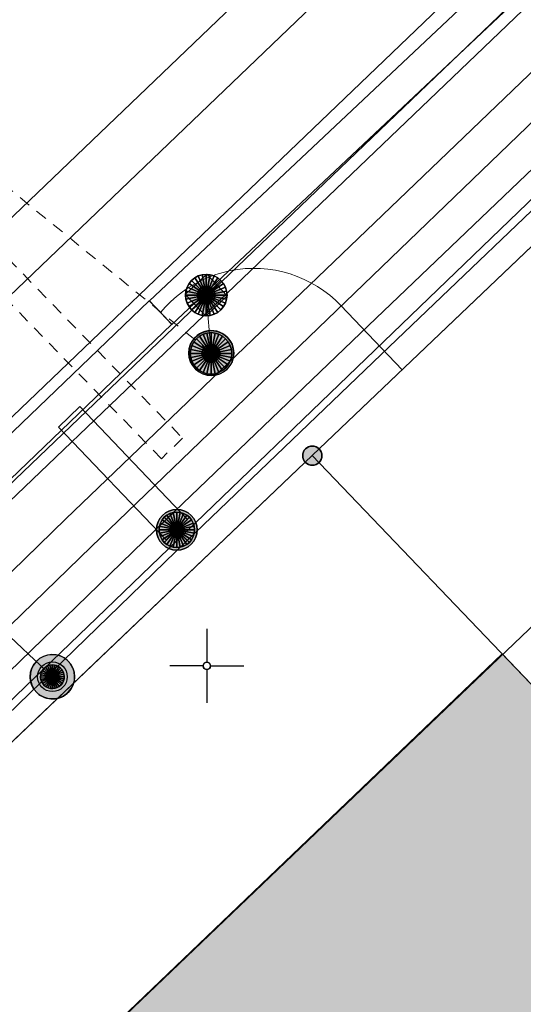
# Model space of a CAD drawing. Header units: metres. Extents: x 2695560 to 2696939, y 1260529 to 1262050.
# Tile 229 of 256: x 2695773 to 2695781, y 1261044 to 1261061. Entities that reach past the tile are written whole.
import ezdxf

# ---------------------------------------------------------------- set-up
doc = ezdxf.new("R2010")
doc.units = ezdxf.units.M
doc.linetypes.add('AUSGEZOGEN', pattern=[0])
doc.linetypes.add('VERDECKT2_S2', pattern=[0.36, 0.2, -0.16])
for name, color, linetype in [('XR$1$AV_Gebäudeflächen (BB)', 7, 'AUSGEZOGEN'), ('XR$1$AV_Grenzpunkte', 7, 'AUSGEZOGEN'), ('XR$1$AV_Koordinatennetzpunkte', 7, 'AUSGEZOGEN'), ('XR$1$AV_Linien (BB)', 7, 'AUSGEZOGEN'), ('XR$1$AW_LK_Schachtdeckel', 24, 'AUSGEZOGEN'), ('XR$1$EW_LK_Bauwerk', 1, 'AUSGEZOGEN'), ('XR$1$Liegenschaftsgrenzen', 7, 'AUSGEZOGEN'), ('XR$1$PFAV', 255, 'AUSGEZOGEN'), ('XR$1$PFAW', 255, 'AUSGEZOGEN'), ('XR$1$PFEW', 255, 'AUSGEZOGEN'), ('XR$1$PFWA', 255, 'AUSGEZOGEN'), ('XR$1$RP_Abstandslinie', 7, 'AUSGEZOGEN'), ('XR$1$WA_LK_Hydrant', 171, 'AUSGEZOGEN')]:
    doc.layers.add(name, color=color, linetype=linetype)
for name, color, linetype, lineweight in [('XR$2$ABW-Linie-M-ungenau-tot', 6, 'AUSGEZOGEN', 18), ('XR$2$ABW-Linie-R-genau', 4, 'AUSGEZOGEN', 18), ('XR$2$ABW-Linie-R-ungenau', 4, 'VERDECKT2_S2', 18), ('XR$2$ABW-Punkt', 6, 'AUSGEZOGEN', 18), ('XR$2$ELE-LinieFlaeche-genau', 1, 'AUSGEZOGEN', 18), ('XR$2$ELE-LinieFlaeche-ungenau', 1, 'VERDECKT2_S2', 18), ('XR$2$ELE-Punkt', 1, 'AUSGEZOGEN', 18), ('XR$2$GAS-Linie-genau', 12, 'AUSGEZOGEN', 18), ('XR$2$KOM-Linie-U-genau', 91, 'AUSGEZOGEN', 18), ('XR$2$KOM-LinieFlaeche-U-genau', 91, 'AUSGEZOGEN', 18), ('XR$2$WAS-Linie-genau', 5, 'AUSGEZOGEN', 18), ('XR$2$WAS-Punkt', 5, 'AUSGEZOGEN', 18)]:
    doc.layers.add(name, color=color, linetype=linetype, lineweight=lineweight)

# ---------------------------------------------------------------- blocks, each defined once
blk = doc.blocks.new('COMPLEXOBJECT_637')
at = {"layer": 'XR$1$AV_Linien (BB)', "color": 7, "linetype": 'AUSGEZOGEN', "transparency": 33554687}
blk.add_lwpolyline([(5716.384, 10999.825), (5805.935, 11085.6), (5838.806, 11117.088)], dxfattribs=at)
blk = doc.blocks.new('BAV15')
at = {"layer": 'XR$1$PFAV', "transparency": 33554687}
blk.add_hatch(color=7, dxfattribs=at).paths.add_polyline_path([(0.5, 0), (0.49, 0.101), (0.459, 0.197), (0.41, 0.286), (0.344, 0.362), (0.264, 0.424), (0.174, 0.469), (0.076, 0.494), (-0.025, 0.499), (-0.125, 0.484), (-0.22, 0.449), (-0.306, 0.395), (-0.379, 0.326), (-0.437, 0.243), (-0.477, 0.15), (-0.497, 0.051), (-0.497, -0.051), (-0.477, -0.15), (-0.437, -0.243), (-0.379, -0.326), (-0.306, -0.395), (-0.22, -0.449), (-0.125, -0.484), (-0.025, -0.499), (0.076, -0.494), (0.174, -0.469), (0.264, -0.424), (0.344, -0.362), (0.41, -0.286), (0.459, -0.197), (0.49, -0.101)])
at = {"color": 7, "transparency": 33554687}
for start, end in [(90, 270), (270, 90)]:
    blk.add_arc((0, 0), 0.5, start, end, dxfattribs=at)
at = {"layer": 'XR$1$PFAV', "transparency": 33554687}
blk.add_circle((0, 0), 0.5, dxfattribs=at)
blk = doc.blocks.new('BAV2041')
at = {"color": 7, "transparency": 33554687}
for p, q in [((0, 0.5), (0, 0.05)), ((-0.05, 0), (-0.5, 0)), ((0.05, 0), (0.5, 0)), ((0, -0.05), (0, -0.5))]:
    blk.add_line(p, q, dxfattribs=at)
blk.add_circle((0, 0), 0.05, dxfattribs=at)
for start, end in [(90, 270), (270, 90)]:
    blk.add_arc((0, 0), 0.05, start, end, dxfattribs=at)
blk = doc.blocks.new('BAW2088')
at = {"layer": 'XR$1$PFAW', "transparency": 33554687}
blk.add_hatch(color=253, dxfattribs=at).paths.add_polyline_path([(0.51, 0), (0.5, 0.101), (0.47, 0.197), (0.421, 0.286), (0.355, 0.362), (0.275, 0.424), (0.184, 0.469), (0.086, 0.494), (-0.015, 0.499), (-0.115, 0.484), (-0.21, 0.449), (-0.296, 0.395), (-0.369, 0.326), (-0.427, 0.243), (-0.467, 0.15), (-0.487, 0.051), (-0.487, -0.051), (-0.467, -0.15), (-0.427, -0.243), (-0.369, -0.326), (-0.296, -0.395), (-0.21, -0.449), (-0.115, -0.484), (-0.015, -0.499), (0.086, -0.494), (0.184, -0.469), (0.275, -0.424), (0.355, -0.362), (0.421, -0.286), (0.47, -0.197), (0.5, -0.101)])
at = {"transparency": 33554687}
for start, end in [(91.1948, 268.8052), (268.8052, 91.1948)]:
    blk.add_arc((0.01, 0), 0.5, start, end, dxfattribs=at)
at = {"layer": 'XR$1$PFAW', "transparency": 33554687}
blk.add_circle((0.01, 0), 0.5, dxfattribs=at)
blk = doc.blocks.new('BAW2089')
at = {"layer": 'XR$1$PFAW', "transparency": 33554687}
blk.add_hatch(color=7, dxfattribs=at).paths.add_polyline_path([(-0.5, 0.5), (-0.5, -0.5), (0.5, -0.5), (0.5, 0.5)])
at = {"transparency": 33554687}
blk.add_lwpolyline([(-0.5, 0.5), (0.5, 0.5), (0.5, -0.5), (-0.5, -0.5), (-0.5, 0.5)], close=True, dxfattribs=at)
at = {"layer": 'XR$1$PFAW', "transparency": 33554687}
blk.add_lwpolyline([(-0.5, 0.5), (0.5, 0.5), (0.5, -0.5), (-0.5, -0.5), (-0.5, 0.5)], close=True, dxfattribs=at)
blk = doc.blocks.new('BWA2009')
at = {"true_color": 0x000000, "transparency": 33554687}
blk.add_hatch(color=18, dxfattribs=at).paths.add_polyline_path([(0.333, 0), (0.327, 0.067), (0.306, 0.131), (0.274, 0.19), (0.23, 0.242), (0.176, 0.283), (0.116, 0.313), (0.05, 0.329), (-0.017, 0.333), (-0.084, 0.323), (-0.147, 0.299), (-0.204, 0.264), (-0.253, 0.217), (-0.291, 0.162), (-0.318, 0.1), (-0.332, 0.034), (-0.332, -0.034), (-0.318, -0.1), (-0.291, -0.162), (-0.253, -0.217), (-0.204, -0.264), (-0.147, -0.299), (-0.084, -0.323), (-0.017, -0.333), (0.05, -0.329), (0.116, -0.313), (0.176, -0.283), (0.23, -0.242), (0.274, -0.19), (0.306, -0.131), (0.327, -0.067)])
at = {"layer": 'XR$1$PFWA', "transparency": 33554687}
blk.add_hatch(color=7, dxfattribs=at).paths.add_polyline_path([(0.5, 0), (0.49, 0.101), (0.459, 0.197), (0.41, 0.286), (0.344, 0.362), (0.264, 0.424), (0.174, 0.469), (0.076, 0.494), (-0.025, 0.499), (-0.125, 0.484), (-0.22, 0.449), (-0.306, 0.395), (-0.379, 0.326), (-0.437, 0.243), (-0.477, 0.15), (-0.497, 0.051), (-0.497, -0.051), (-0.477, -0.15), (-0.437, -0.243), (-0.379, -0.326), (-0.306, -0.395), (-0.22, -0.449), (-0.125, -0.484), (-0.025, -0.499), (0.076, -0.494), (0.174, -0.469), (0.264, -0.424), (0.344, -0.362), (0.41, -0.286), (0.459, -0.197), (0.49, -0.101)])
at = {"transparency": 33554687}
blk.add_circle((0, 0), 0.333, dxfattribs=at)
for start, end in [(90, 180), (0, 90), (180, 270), (270, 0)]:
    blk.add_arc((0, 0), 0.5, start, end, dxfattribs=at)
at = {"layer": 'XR$1$PFWA', "transparency": 33554687}
blk.add_circle((0, 0), 0.5, dxfattribs=at)
blk = doc.blocks.new('BEWLP2574')
at = {"layer": 'XR$1$PFEW', "transparency": 33554687}
blk.add_hatch(color=7, dxfattribs=at).paths.add_polyline_path([(-0.5, 0), (-0.497, -0.051), (-0.489, -0.101), (-0.477, -0.15), (-0.459, -0.198), (-0.437, -0.243), (-0.41, -0.286), (-0.379, -0.326), (-0.344, -0.363), (-0.306, -0.396), (-0.264, -0.425), (-0.22, -0.449), (-0.173, -0.469), (-0.125, -0.485), (-0.075, -0.495), (-0.025, -0.5), (0.026, -0.5), (0.076, -0.495), (0.126, -0.485), (0.174, -0.469), (0.221, -0.449), (0.265, -0.425), (0.306, -0.396), (0.345, -0.363), (0.38, -0.326), (0.411, -0.286), (0.437, -0.243), (0.46, -0.198), (0.477, -0.15), (0.49, -0.101), (0.498, -0.051), (0.5, 0), (0.498, 0.05), (0.49, 0.1), (0.477, 0.149), (0.46, 0.197), (0.437, 0.242), (0.411, 0.285), (0.38, 0.325), (0.345, 0.362), (0.306, 0.395), (0.265, 0.424), (0.221, 0.448), (0.174, 0.468), (0.126, 0.484), (0.076, 0.494), (0.026, 0.499), (-0.025, 0.499), (-0.075, 0.494), (-0.125, 0.484), (-0.173, 0.468), (-0.22, 0.448), (-0.264, 0.424), (-0.306, 0.395), (-0.344, 0.362), (-0.379, 0.325), (-0.41, 0.285), (-0.437, 0.242), (-0.459, 0.197), (-0.477, 0.149), (-0.489, 0.1), (-0.497, 0.05)])
at = {"color": 1, "transparency": 33554687}
for start, end in [(90, 180), (0, 90), (180, 270), (270, 0)]:
    blk.add_arc((0, 0), 0.5, start, end, dxfattribs=at)
at = {"layer": 'XR$1$PFEW', "transparency": 33554687}
blk.add_circle((0, 0), 0.5, dxfattribs=at)
blk = doc.blocks.new('ELE-SCHACHT_RUND')
at = {"layer": 'XR$2$ELE-Punkt', "linetype": 'AUSGEZOGEN', "lineweight": 25, "transparency": 33554687}
for points in [[(-249, 167, 2500), (0, 0, 2500), (-277, 115, 2500)], [(-249, 167), (0, 0), (-277, 115)], [(-249, 167, 2500), (-249, 167), (-277, 115), (-277, 115, 2500)], [(-212, 212, 2500), (0, 0, 2500), (-249, 167, 2500)], [(-212, 212), (0, 0), (-249, 167)], [(-212, 212, 2500), (-212, 212), (-249, 167), (-249, 167, 2500)], [(-167, 249, 2500), (0, 0, 2500), (-212, 212, 2500)], [(-167, 249), (0, 0), (-212, 212)], [(-167, 249, 2500), (-167, 249), (-212, 212), (-212, 212, 2500)], [(-115, 277, 2500), (0, 0, 2500), (-167, 249, 2500)], [(-115, 277), (0, 0), (-167, 249)], [(-115, 277, 2500), (-115, 277), (-167, 249), (-167, 249, 2500)], [(-59, 294, 2500), (0, 0, 2500), (-115, 277, 2500)], [(-59, 294), (0, 0), (-115, 277)], [(-59, 294, 2500), (-59, 294), (-115, 277), (-115, 277, 2500)], [(0, 300, 2500), (0, 0, 2500), (-59, 294, 2500)], [(0, 300), (0, 0), (-59, 294)], [(0, 300, 2500), (0, 300), (-59, 294), (-59, 294, 2500)], [(59, 294, 2500), (0, 0, 2500), (0, 300, 2500)], [(59, 294), (0, 0), (0, 300)], [(59, 294, 2500), (59, 294), (0, 300), (0, 300, 2500)], [(115, 277, 2500), (0, 0, 2500), (59, 294, 2500)], [(115, 277), (0, 0), (59, 294)], [(167, 249, 2500), (0, 0, 2500), (115, 277, 2500)], [(167, 249), (0, 0), (115, 277)], [(212, 212, 2500), (0, 0, 2500), (167, 249, 2500)], [(212, 212), (0, 0), (167, 249)], [(249, 167, 2500), (0, 0, 2500), (212, 212, 2500)], [(249, 167), (0, 0), (212, 212)], [(277, 115, 2500), (0, 0, 2500), (249, 167, 2500)], [(277, 115), (0, 0), (249, 167)], [(115, 277, 2500), (115, 277), (59, 294), (59, 294, 2500)], [(167, 249, 2500), (167, 249), (115, 277), (115, 277, 2500)], [(212, 212, 2500), (212, 212), (167, 249), (167, 249, 2500)], [(249, 167, 2500), (249, 167), (212, 212), (212, 212, 2500)], [(277, 115, 2500), (277, 115), (249, 167), (249, 167, 2500)], [(-294, 59, 2500), (0, 0, 2500), (-300, 0, 2500)], [(-294, 59), (0, 0), (-300, 0)], [(-294, 59, 2500), (-294, 59), (-300, 0), (-300, 0, 2500)], [(-300, 0, 2500), (0, 0, 2500), (-294, -59, 2500)], [(-300, 0), (0, 0), (-294, -59)], [(-277, 115, 2500), (0, 0, 2500), (-294, 59, 2500)], [(-277, 115), (0, 0), (-294, 59)], [(-277, 115, 2500), (-277, 115), (-294, 59), (-294, 59, 2500)], [(-294, -59, 2500), (0, 0, 2500), (-277, -115, 2500)], [(-294, -59), (0, 0), (-277, -115)], [(-277, -115, 2500), (0, 0, 2500), (-249, -167, 2500)], [(-277, -115), (0, 0), (-249, -167)], [(-249, -167, 2500), (0, 0, 2500), (-212, -212, 2500)], [(-249, -167), (0, 0), (-212, -212)], [(-212, -212, 2500), (0, 0, 2500), (-167, -249, 2500)], [(-212, -212), (0, 0), (-167, -249)], [(-167, -249, 2500), (0, 0, 2500), (-115, -277, 2500)], [(-167, -249), (0, 0), (-115, -277)], [(-115, -277, 2500), (0, 0, 2500), (-59, -294, 2500)], [(-115, -277), (0, 0), (-59, -294)], [(-59, -294, 2500), (0, 0, 2500), (0, -300, 2500)], [(-59, -294), (0, 0), (0, -300)], [(294, 59, 2500), (0, 0, 2500), (277, 115, 2500)], [(294, 59), (0, 0), (277, 115)], [(300, 0, 2500), (0, 0, 2500), (294, 59, 2500)], [(300, 0), (0, 0), (294, 59)], [(0, -300, 2500), (0, 0, 2500), (59, -294, 2500)], [(59, -294, 2500), (0, 0, 2500), (115, -277, 2500)], [(115, -277, 2500), (0, 0, 2500), (167, -249, 2500)], [(167, -249, 2500), (0, 0, 2500), (212, -212, 2500)], [(212, -212, 2500), (0, 0, 2500), (249, -167, 2500)], [(249, -167, 2500), (0, 0, 2500), (277, -115, 2500)], [(277, -115, 2500), (0, 0, 2500), (294, -59, 2500)], [(294, -59, 2500), (0, 0, 2500), (300, 0, 2500)], [(0, -300), (0, 0), (59, -294)], [(59, -294), (0, 0), (115, -277)], [(115, -277), (0, 0), (167, -249)], [(167, -249), (0, 0), (212, -212)], [(212, -212), (0, 0), (249, -167)], [(249, -167), (0, 0), (277, -115)], [(277, -115), (0, 0), (294, -59)], [(294, -59), (0, 0), (300, 0)], [(294, 59, 2500), (294, 59), (277, 115), (277, 115, 2500)], [(300, 0, 2500), (300, 0), (294, 59), (294, 59, 2500)], [(-300, 0, 2500), (-300, 0), (-294, -59), (-294, -59, 2500)], [(-294, -59, 2500), (-294, -59), (-277, -115), (-277, -115, 2500)], [(-277, -115, 2500), (-277, -115), (-249, -167), (-249, -167, 2500)], [(249, -167, 2500), (249, -167), (277, -115), (277, -115, 2500)], [(277, -115, 2500), (277, -115), (294, -59), (294, -59, 2500)], [(294, -59, 2500), (294, -59), (300, 0), (300, 0, 2500)], [(-249, -167, 2500), (-249, -167), (-212, -212), (-212, -212, 2500)], [(-212, -212, 2500), (-212, -212), (-167, -249), (-167, -249, 2500)], [(-167, -249, 2500), (-167, -249), (-115, -277), (-115, -277, 2500)], [(-115, -277, 2500), (-115, -277), (-59, -294), (-59, -294, 2500)], [(-59, -294, 2500), (-59, -294), (0, -300), (0, -300, 2500)], [(0, -300, 2500), (0, -300), (59, -294), (59, -294, 2500)], [(59, -294, 2500), (59, -294), (115, -277), (115, -277, 2500)], [(115, -277, 2500), (115, -277), (167, -249), (167, -249, 2500)], [(167, -249, 2500), (167, -249), (212, -212), (212, -212, 2500)], [(212, -212, 2500), (212, -212), (249, -167), (249, -167, 2500)]]:
    blk.add_3dface(points, dxfattribs=at)
blk = doc.blocks.new('WAS-OBERFLURHYDRANT')
at = {"layer": 'XR$2$WAS-Punkt', "linetype": 'AUSGEZOGEN', "transparency": 33554687}
blk.add_hatch(color=5, dxfattribs=at).paths.add_polyline_path([(0, -200), (20, -199), (40, -196), (60, -191), (79, -184), (97, -175), (114, -164), (130, -152), (145, -138), (158, -122), (170, -106), (180, -88), (188, -69), (194, -50), (198, -30), (200, -10), (200, 10), (198, 30), (194, 50), (188, 69), (180, 88), (170, 106), (158, 122), (145, 138), (130, 152), (114, 164), (97, 175), (79, 184), (60, 191), (40, 196), (20, 199), (0, 200), (-20, 199), (-40, 196), (-60, 191), (-79, 184), (-97, 175), (-114, 164), (-130, 152), (-145, 138), (-158, 122), (-170, 106), (-180, 88), (-188, 69), (-194, 50), (-198, 30), (-200, 10), (-200, -10), (-198, -30), (-194, -50), (-188, -69), (-180, -88), (-170, -106), (-158, -122), (-145, -138), (-130, -152), (-114, -164), (-97, -175), (-79, -184), (-60, -191), (-40, -196), (-20, -199)])
at = {"layer": 'XR$2$WAS-Punkt', "linetype": 'AUSGEZOGEN', "lineweight": 25, "transparency": 33554687}
for points in [[(-111, 166, 2500), (0, 0, 2500), (-141, 141, 2500)], [(-111, 166), (0, 0), (-141, 141)], [(-111, 166, 2500), (-111, 166), (-141, 141), (-141, 141, 2500)], [(-77, 185, 2500), (0, 0, 2500), (-111, 166, 2500)], [(-77, 185), (0, 0), (-111, 166)], [(-77, 185, 2500), (-77, 185), (-111, 166), (-111, 166, 2500)], [(-39, 196, 2500), (0, 0, 2500), (-77, 185, 2500)], [(-39, 196), (0, 0), (-77, 185)], [(-39, 196, 2500), (-39, 196), (-77, 185), (-77, 185, 2500)], [(0, 200, 2500), (0, 0, 2500), (-39, 196, 2500)], [(0, 200), (0, 0), (-39, 196)], [(0, 200, 2500), (0, 200), (-39, 196), (-39, 196, 2500)], [(39, 196, 2500), (0, 0, 2500), (0, 200, 2500)], [(39, 196), (0, 0), (0, 200)], [(39, 196, 2500), (39, 196), (0, 200), (0, 200, 2500)], [(77, 185, 2500), (0, 0, 2500), (39, 196, 2500)], [(77, 185), (0, 0), (39, 196)], [(111, 166, 2500), (0, 0, 2500), (77, 185, 2500)], [(111, 166), (0, 0), (77, 185)], [(141, 141, 2500), (0, 0, 2500), (111, 166, 2500)], [(141, 141), (0, 0), (111, 166)], [(77, 185, 2500), (77, 185), (39, 196), (39, 196, 2500)], [(111, 166, 2500), (111, 166), (77, 185), (77, 185, 2500)], [(141, 141, 2500), (141, 141), (111, 166), (111, 166, 2500)], [(-196, 39, 2500), (0, 0, 2500), (-200, 0, 2500)], [(-196, 39), (0, 0), (-200, 0)], [(-196, 39, 2500), (-196, 39), (-200, 0), (-200, 0, 2500)], [(-200, 0, 2500), (0, 0, 2500), (-196, -39, 2500)], [(-200, 0), (0, 0), (-196, -39)], [(-185, 77, 2500), (0, 0, 2500), (-196, 39, 2500)], [(-185, 77), (0, 0), (-196, 39)], [(-185, 77, 2500), (-185, 77), (-196, 39), (-196, 39, 2500)], [(-196, -39, 2500), (0, 0, 2500), (-185, -77, 2500)], [(-196, -39), (0, 0), (-185, -77)], [(-166, 111, 2500), (0, 0, 2500), (-185, 77, 2500)], [(-166, 111), (0, 0), (-185, 77)], [(-166, 111, 2500), (-166, 111), (-185, 77), (-185, 77, 2500)], [(-185, -77, 2500), (0, 0, 2500), (-166, -111, 2500)], [(-185, -77), (0, 0), (-166, -111)], [(-141, 141, 2500), (0, 0, 2500), (-166, 111, 2500)], [(-141, 141), (0, 0), (-166, 111)], [(-141, 141, 2500), (-141, 141), (-166, 111), (-166, 111, 2500)], [(-166, -111, 2500), (0, 0, 2500), (-141, -141, 2500)], [(-166, -111), (0, 0), (-141, -141)], [(-141, -141, 2500), (0, 0, 2500), (-111, -166, 2500)], [(-141, -141), (0, 0), (-111, -166)], [(-111, -166, 2500), (0, 0, 2500), (-77, -185, 2500)], [(-111, -166), (0, 0), (-77, -185)], [(-77, -185, 2500), (0, 0, 2500), (-39, -196, 2500)], [(-77, -185), (0, 0), (-39, -196)], [(-39, -196, 2500), (0, 0, 2500), (0, -200, 2500)], [(-39, -196), (0, 0), (0, -200)], [(166, 111, 2500), (0, 0, 2500), (141, 141, 2500)], [(166, 111), (0, 0), (141, 141)], [(185, 77, 2500), (0, 0, 2500), (166, 111, 2500)], [(185, 77), (0, 0), (166, 111)], [(196, 39, 2500), (0, 0, 2500), (185, 77, 2500)], [(196, 39), (0, 0), (185, 77)], [(200, 0, 2500), (0, 0, 2500), (196, 39, 2500)], [(200, 0), (0, 0), (196, 39)], [(0, -200, 2500), (0, 0, 2500), (39, -196, 2500)], [(39, -196, 2500), (0, 0, 2500), (77, -185, 2500)], [(77, -185, 2500), (0, 0, 2500), (111, -166, 2500)], [(111, -166, 2500), (0, 0, 2500), (141, -141, 2500)], [(141, -141, 2500), (0, 0, 2500), (166, -111, 2500)], [(166, -111, 2500), (0, 0, 2500), (185, -77, 2500)], [(185, -77, 2500), (0, 0, 2500), (196, -39, 2500)], [(196, -39, 2500), (0, 0, 2500), (200, 0, 2500)], [(0, -200), (0, 0), (39, -196)], [(39, -196), (0, 0), (77, -185)], [(77, -185), (0, 0), (111, -166)], [(111, -166), (0, 0), (141, -141)], [(141, -141), (0, 0), (166, -111)], [(166, -111), (0, 0), (185, -77)], [(185, -77), (0, 0), (196, -39)], [(196, -39), (0, 0), (200, 0)], [(166, 111, 2500), (166, 111), (141, 141), (141, 141, 2500)], [(185, 77, 2500), (185, 77), (166, 111), (166, 111, 2500)], [(196, 39, 2500), (196, 39), (185, 77), (185, 77, 2500)], [(200, 0, 2500), (200, 0), (196, 39), (196, 39, 2500)], [(-200, 0, 2500), (-200, 0), (-196, -39), (-196, -39, 2500)], [(-196, -39, 2500), (-196, -39), (-185, -77), (-185, -77, 2500)], [(-185, -77, 2500), (-185, -77), (-166, -111), (-166, -111, 2500)], [(-166, -111, 2500), (-166, -111), (-141, -141), (-141, -141, 2500)], [(-141, -141, 2500), (-141, -141), (-111, -166), (-111, -166, 2500)], [(111, -166, 2500), (111, -166), (141, -141), (141, -141, 2500)], [(141, -141, 2500), (141, -141), (166, -111), (166, -111, 2500)], [(166, -111, 2500), (166, -111), (185, -77), (185, -77, 2500)], [(185, -77, 2500), (185, -77), (196, -39), (196, -39, 2500)], [(196, -39, 2500), (196, -39), (200, 0), (200, 0, 2500)], [(-111, -166, 2500), (-111, -166), (-77, -185), (-77, -185, 2500)], [(-77, -185, 2500), (-77, -185), (-39, -196), (-39, -196, 2500)], [(-39, -196, 2500), (-39, -196), (0, -200), (0, -200, 2500)], [(0, -200, 2500), (0, -200), (39, -196), (39, -196, 2500)], [(39, -196, 2500), (39, -196), (77, -185), (77, -185, 2500)], [(77, -185, 2500), (77, -185), (111, -166), (111, -166, 2500)]]:
    blk.add_3dface(points, dxfattribs=at)
blk = doc.blocks.new('ABW-SCHLAMMSAMMLER_RUND')
at = {"layer": 'XR$2$ABW-Punkt', "linetype": 'AUSGEZOGEN', "lineweight": 13, "transparency": 33554687}
for p, q in [((-70, 75, 2500), (70, 75, 2500)), ((-70, -75, 2500), (70, -75, 2500))]:
    blk.add_line(p, q, dxfattribs=at)
blk.add_polyline3d([(90, 0, 2500), (0, 0, 2500), (-90, 0, 2500)], dxfattribs=at)
at = {"layer": 'XR$2$ABW-Punkt', "linetype": 'AUSGEZOGEN', "lineweight": 25, "transparency": 33554687}
for points in [[(-147, 29, 2500), (0, 0, 2500), (-150, 0, 2500)], [(-147, 29), (0, 0), (-150, 0)], [(-147, 29, 2500), (-147, 29), (-150, 0), (-150, 0, 2500)], [(-150, 0, 2500), (0, 0, 2500), (-147, -29, 2500)], [(-150, 0), (0, 0), (-147, -29)], [(-139, 57, 2500), (0, 0, 2500), (-147, 29, 2500)], [(-139, 57), (0, 0), (-147, 29)], [(-139, 57, 2500), (-139, 57), (-147, 29), (-147, 29, 2500)], [(-147, -29, 2500), (0, 0, 2500), (-139, -57, 2500)], [(-147, -29), (0, 0), (-139, -57)], [(-125, 83, 2500), (0, 0, 2500), (-139, 57, 2500)], [(-125, 83), (0, 0), (-139, 57)], [(-125, 83, 2500), (-125, 83), (-139, 57), (-139, 57, 2500)], [(-139, -57, 2500), (0, 0, 2500), (-125, -83, 2500)], [(-139, -57), (0, 0), (-125, -83)], [(-106, 106, 2500), (0, 0, 2500), (-125, 83, 2500)], [(-106, 106), (0, 0), (-125, 83)], [(-106, 106, 2500), (-106, 106), (-125, 83), (-125, 83, 2500)], [(-125, -83, 2500), (0, 0, 2500), (-106, -106, 2500)], [(-125, -83), (0, 0), (-106, -106)], [(-83, 125, 2500), (0, 0, 2500), (-106, 106, 2500)], [(-83, 125), (0, 0), (-106, 106)], [(-83, 125, 2500), (-83, 125), (-106, 106), (-106, 106, 2500)], [(-106, -106, 2500), (0, 0, 2500), (-83, -125, 2500)], [(-106, -106), (0, 0), (-83, -125)], [(-57, 139, 2500), (0, 0, 2500), (-83, 125, 2500)], [(-57, 139), (0, 0), (-83, 125)], [(-57, 139, 2500), (-57, 139), (-83, 125), (-83, 125, 2500)], [(-83, -125, 2500), (0, 0, 2500), (-57, -139, 2500)], [(-83, -125), (0, 0), (-57, -139)], [(-29, 147, 2500), (0, 0, 2500), (-57, 139, 2500)], [(-29, 147), (0, 0), (-57, 139)], [(-29, 147, 2500), (-29, 147), (-57, 139), (-57, 139, 2500)], [(-57, -139, 2500), (0, 0, 2500), (-29, -147, 2500)], [(-57, -139), (0, 0), (-29, -147)], [(0, 150, 2500), (0, 0, 2500), (-29, 147, 2500)], [(0, 150), (0, 0), (-29, 147)], [(0, 150, 2500), (0, 150), (-29, 147), (-29, 147, 2500)], [(-29, -147, 2500), (0, 0, 2500), (0, -150, 2500)], [(-29, -147), (0, 0), (0, -150)], [(29, 147, 2500), (0, 0, 2500), (0, 150, 2500)], [(29, 147), (0, 0), (0, 150)], [(29, 147, 2500), (29, 147), (0, 150), (0, 150, 2500)], [(57, 139, 2500), (0, 0, 2500), (29, 147, 2500)], [(57, 139), (0, 0), (29, 147)], [(83, 125, 2500), (0, 0, 2500), (57, 139, 2500)], [(83, 125), (0, 0), (57, 139)], [(106, 106, 2500), (0, 0, 2500), (83, 125, 2500)], [(106, 106), (0, 0), (83, 125)], [(125, 83, 2500), (0, 0, 2500), (106, 106, 2500)], [(125, 83), (0, 0), (106, 106)], [(139, 57, 2500), (0, 0, 2500), (125, 83, 2500)], [(139, 57), (0, 0), (125, 83)], [(147, 29, 2500), (0, 0, 2500), (139, 57, 2500)], [(147, 29), (0, 0), (139, 57)], [(150, 0, 2500), (0, 0, 2500), (147, 29, 2500)], [(150, 0), (0, 0), (147, 29)], [(0, -150, 2500), (0, 0, 2500), (29, -147, 2500)], [(29, -147, 2500), (0, 0, 2500), (57, -139, 2500)], [(57, -139, 2500), (0, 0, 2500), (83, -125, 2500)], [(83, -125, 2500), (0, 0, 2500), (106, -106, 2500)], [(106, -106, 2500), (0, 0, 2500), (125, -83, 2500)], [(125, -83, 2500), (0, 0, 2500), (139, -57, 2500)], [(139, -57, 2500), (0, 0, 2500), (147, -29, 2500)], [(147, -29, 2500), (0, 0, 2500), (150, 0, 2500)], [(0, -150), (0, 0), (29, -147)], [(29, -147), (0, 0), (57, -139)], [(57, -139), (0, 0), (83, -125)], [(83, -125), (0, 0), (106, -106)], [(106, -106), (0, 0), (125, -83)], [(125, -83), (0, 0), (139, -57)], [(139, -57), (0, 0), (147, -29)], [(147, -29), (0, 0), (150, 0)], [(57, 139, 2500), (57, 139), (29, 147), (29, 147, 2500)], [(83, 125, 2500), (83, 125), (57, 139), (57, 139, 2500)], [(106, 106, 2500), (106, 106), (83, 125), (83, 125, 2500)], [(125, 83, 2500), (125, 83), (106, 106), (106, 106, 2500)], [(139, 57, 2500), (139, 57), (125, 83), (125, 83, 2500)], [(147, 29, 2500), (147, 29), (139, 57), (139, 57, 2500)], [(150, 0, 2500), (150, 0), (147, 29), (147, 29, 2500)], [(-150, 0, 2500), (-150, 0), (-147, -29), (-147, -29, 2500)], [(-147, -29, 2500), (-147, -29), (-139, -57), (-139, -57, 2500)], [(-139, -57, 2500), (-139, -57), (-125, -83), (-125, -83, 2500)], [(-125, -83, 2500), (-125, -83), (-106, -106), (-106, -106, 2500)], [(-106, -106, 2500), (-106, -106), (-83, -125), (-83, -125, 2500)], [(-83, -125, 2500), (-83, -125), (-57, -139), (-57, -139, 2500)], [(-57, -139, 2500), (-57, -139), (-29, -147), (-29, -147, 2500)], [(-29, -147, 2500), (-29, -147), (0, -150), (0, -150, 2500)], [(0, -150, 2500), (0, -150), (29, -147), (29, -147, 2500)], [(29, -147, 2500), (29, -147), (57, -139), (57, -139, 2500)], [(57, -139, 2500), (57, -139), (83, -125), (83, -125, 2500)], [(83, -125, 2500), (83, -125), (106, -106), (106, -106, 2500)], [(106, -106, 2500), (106, -106), (125, -83), (125, -83, 2500)], [(125, -83, 2500), (125, -83), (139, -57), (139, -57, 2500)], [(139, -57, 2500), (139, -57), (147, -29), (147, -29, 2500)], [(147, -29, 2500), (147, -29), (150, 0), (150, 0, 2500)]]:
    blk.add_3dface(points, dxfattribs=at)
blk = doc.blocks.new('ABW-EINLAUFSCHACHT_RUND')
at = {"layer": 'XR$2$ABW-Linie-M-ungenau-tot', "linetype": 'AUSGEZOGEN', "lineweight": 25, "transparency": 33554687}
for points in [[(-147, 29, 2500), (0, 0, 2500), (-150, 0, 2500)], [(-147, 29), (0, 0), (-150, 0)], [(-147, 29, 2500), (-147, 29), (-150, 0), (-150, 0, 2500)], [(-150, 0, 2500), (0, 0, 2500), (-147, -29, 2500)], [(-150, 0), (0, 0), (-147, -29)], [(-150, 0, 2500), (-150, 0), (-147, -29), (-147, -29, 2500)], [(-139, 57, 2500), (0, 0, 2500), (-147, 29, 2500)], [(-139, 57), (0, 0), (-147, 29)], [(-139, 57, 2500), (-139, 57), (-147, 29), (-147, 29, 2500)], [(-147, -29, 2500), (0, 0, 2500), (-139, -57, 2500)], [(-147, -29), (0, 0), (-139, -57)], [(-125, 83, 2500), (0, 0, 2500), (-139, 57, 2500)], [(-125, 83), (0, 0), (-139, 57)], [(-125, 83, 2500), (-125, 83), (-139, 57), (-139, 57, 2500)], [(-139, -57, 2500), (0, 0, 2500), (-125, -83, 2500)], [(-139, -57), (0, 0), (-125, -83)], [(-106, 106, 2500), (0, 0, 2500), (-125, 83, 2500)], [(-106, 106), (0, 0), (-125, 83)], [(-106, 106, 2500), (-106, 106), (-125, 83), (-125, 83, 2500)], [(-125, -83, 2500), (0, 0, 2500), (-106, -106, 2500)], [(-125, -83), (0, 0), (-106, -106)], [(-83, 125, 2500), (0, 0, 2500), (-106, 106, 2500)], [(-83, 125), (0, 0), (-106, 106)], [(-83, 125, 2500), (-83, 125), (-106, 106), (-106, 106, 2500)], [(-106, -106, 2500), (0, 0, 2500), (-83, -125, 2500)], [(-106, -106), (0, 0), (-83, -125)], [(-57, 139, 2500), (0, 0, 2500), (-83, 125, 2500)], [(-57, 139), (0, 0), (-83, 125)], [(-57, 139, 2500), (-57, 139), (-83, 125), (-83, 125, 2500)], [(-83, -125, 2500), (0, 0, 2500), (-57, -139, 2500)], [(-83, -125), (0, 0), (-57, -139)], [(-29, 147, 2500), (0, 0, 2500), (-57, 139, 2500)], [(-29, 147), (0, 0), (-57, 139)], [(-29, 147, 2500), (-29, 147), (-57, 139), (-57, 139, 2500)], [(-57, -139, 2500), (0, 0, 2500), (-29, -147, 2500)], [(-57, -139), (0, 0), (-29, -147)], [(0, 150, 2500), (0, 0, 2500), (-29, 147, 2500)], [(0, 150), (0, 0), (-29, 147)], [(0, 150, 2500), (0, 150), (-29, 147), (-29, 147, 2500)], [(-29, -147, 2500), (0, 0, 2500), (0, -150, 2500)], [(-29, -147), (0, 0), (0, -150)], [(29, 147, 2500), (0, 0, 2500), (0, 150, 2500)], [(29, 147), (0, 0), (0, 150)], [(29, 147, 2500), (29, 147), (0, 150), (0, 150, 2500)], [(57, 139, 2500), (0, 0, 2500), (29, 147, 2500)], [(57, 139), (0, 0), (29, 147)], [(83, 125, 2500), (0, 0, 2500), (57, 139, 2500)], [(83, 125), (0, 0), (57, 139)], [(106, 106, 2500), (0, 0, 2500), (83, 125, 2500)], [(106, 106), (0, 0), (83, 125)], [(125, 83, 2500), (0, 0, 2500), (106, 106, 2500)], [(125, 83), (0, 0), (106, 106)], [(139, 57, 2500), (0, 0, 2500), (125, 83, 2500)], [(139, 57), (0, 0), (125, 83)], [(147, 29, 2500), (0, 0, 2500), (139, 57, 2500)], [(147, 29), (0, 0), (139, 57)], [(150, 0, 2500), (0, 0, 2500), (147, 29, 2500)], [(150, 0), (0, 0), (147, 29)], [(0, -150, 2500), (0, 0, 2500), (29, -147, 2500)], [(29, -147, 2500), (0, 0, 2500), (57, -139, 2500)], [(57, -139, 2500), (0, 0, 2500), (83, -125, 2500)], [(83, -125, 2500), (0, 0, 2500), (106, -106, 2500)], [(106, -106, 2500), (0, 0, 2500), (125, -83, 2500)], [(125, -83, 2500), (0, 0, 2500), (139, -57, 2500)], [(139, -57, 2500), (0, 0, 2500), (147, -29, 2500)], [(147, -29, 2500), (0, 0, 2500), (150, 0, 2500)], [(0, -150), (0, 0), (29, -147)], [(29, -147), (0, 0), (57, -139)], [(57, -139), (0, 0), (83, -125)], [(83, -125), (0, 0), (106, -106)], [(106, -106), (0, 0), (125, -83)], [(125, -83), (0, 0), (139, -57)], [(139, -57), (0, 0), (147, -29)], [(147, -29), (0, 0), (150, 0)], [(57, 139, 2500), (57, 139), (29, 147), (29, 147, 2500)], [(83, 125, 2500), (83, 125), (57, 139), (57, 139, 2500)], [(106, 106, 2500), (106, 106), (83, 125), (83, 125, 2500)], [(125, 83, 2500), (125, 83), (106, 106), (106, 106, 2500)], [(139, 57, 2500), (139, 57), (125, 83), (125, 83, 2500)], [(147, 29, 2500), (147, 29), (139, 57), (139, 57, 2500)], [(150, 0, 2500), (150, 0), (147, 29), (147, 29, 2500)], [(147, -29, 2500), (147, -29), (150, 0), (150, 0, 2500)], [(-147, -29, 2500), (-147, -29), (-139, -57), (-139, -57, 2500)], [(-139, -57, 2500), (-139, -57), (-125, -83), (-125, -83, 2500)], [(-125, -83, 2500), (-125, -83), (-106, -106), (-106, -106, 2500)], [(-106, -106, 2500), (-106, -106), (-83, -125), (-83, -125, 2500)], [(-83, -125, 2500), (-83, -125), (-57, -139), (-57, -139, 2500)], [(-57, -139, 2500), (-57, -139), (-29, -147), (-29, -147, 2500)], [(-29, -147, 2500), (-29, -147), (0, -150), (0, -150, 2500)], [(0, -150, 2500), (0, -150), (29, -147), (29, -147, 2500)], [(29, -147, 2500), (29, -147), (57, -139), (57, -139, 2500)], [(57, -139, 2500), (57, -139), (83, -125), (83, -125, 2500)], [(83, -125, 2500), (83, -125), (106, -106), (106, -106, 2500)], [(106, -106, 2500), (106, -106), (125, -83), (125, -83, 2500)], [(125, -83, 2500), (125, -83), (139, -57), (139, -57, 2500)], [(139, -57, 2500), (139, -57), (147, -29), (147, -29, 2500)]]:
    blk.add_3dface(points, dxfattribs=at)
blk = doc.blocks.new('ABW-DECKEL')
at = {"layer": 'XR$2$ABW-Punkt', "linetype": 'AUSGEZOGEN', "lineweight": 25, "transparency": 33554687}
for points in [[(-68, 343, 2500), (0, 0, 2500), (-134, 323, 2500)], [(-68, 343), (0, 0), (-134, 323)], [(-68, 343, 2500), (-68, 343), (-134, 323), (-134, 323, 2500)], [(0, 350, 2500), (0, 0, 2500), (-68, 343, 2500)], [(0, 350), (0, 0), (-68, 343)], [(0, 350, 2500), (0, 350), (-68, 343), (-68, 343, 2500)], [(68, 343, 2500), (0, 0, 2500), (0, 350, 2500)], [(68, 343), (0, 0), (0, 350)], [(68, 343, 2500), (68, 343), (0, 350), (0, 350, 2500)], [(134, 323, 2500), (0, 0, 2500), (68, 343, 2500)], [(134, 323), (0, 0), (68, 343)], [(134, 323, 2500), (134, 323), (68, 343), (68, 343, 2500)], [(-291, 194, 2500), (0, 0, 2500), (-323, 134, 2500)], [(-291, 194), (0, 0), (-323, 134)], [(-291, 194, 2500), (-291, 194), (-323, 134), (-323, 134, 2500)], [(-247, 247, 2500), (0, 0, 2500), (-291, 194, 2500)], [(-247, 247), (0, 0), (-291, 194)], [(-247, 247, 2500), (-247, 247), (-291, 194), (-291, 194, 2500)], [(-194, 291, 2500), (0, 0, 2500), (-247, 247, 2500)], [(-194, 291), (0, 0), (-247, 247)], [(-194, 291, 2500), (-194, 291), (-247, 247), (-247, 247, 2500)], [(-134, 323, 2500), (0, 0, 2500), (-194, 291, 2500)], [(-134, 323), (0, 0), (-194, 291)], [(-134, 323, 2500), (-134, 323), (-194, 291), (-194, 291, 2500)], [(194, 291, 2500), (0, 0, 2500), (134, 323, 2500)], [(194, 291), (0, 0), (134, 323)], [(247, 247, 2500), (0, 0, 2500), (194, 291, 2500)], [(247, 247), (0, 0), (194, 291)], [(291, 194, 2500), (0, 0, 2500), (247, 247, 2500)], [(291, 194), (0, 0), (247, 247)], [(323, 134, 2500), (0, 0, 2500), (291, 194, 2500)], [(323, 134), (0, 0), (291, 194)], [(194, 291, 2500), (194, 291), (134, 323), (134, 323, 2500)], [(247, 247, 2500), (247, 247), (194, 291), (194, 291, 2500)], [(291, 194, 2500), (291, 194), (247, 247), (247, 247, 2500)], [(323, 134, 2500), (323, 134), (291, 194), (291, 194, 2500)], [(-343, 68, 2500), (0, 0, 2500), (-350, 0, 2500)], [(-343, 68), (0, 0), (-350, 0)], [(-343, 68, 2500), (-343, 68), (-350, 0), (-350, 0, 2500)], [(-350, 0, 2500), (0, 0, 2500), (-343, -68, 2500)], [(-350, 0), (0, 0), (-343, -68)], [(-323, 134, 2500), (0, 0, 2500), (-343, 68, 2500)], [(-323, 134), (0, 0), (-343, 68)], [(-323, 134, 2500), (-323, 134), (-343, 68), (-343, 68, 2500)], [(-343, -68, 2500), (0, 0, 2500), (-323, -134, 2500)], [(-343, -68), (0, 0), (-323, -134)], [(-323, -134, 2500), (0, 0, 2500), (-291, -194, 2500)], [(-323, -134), (0, 0), (-291, -194)], [(-291, -194, 2500), (0, 0, 2500), (-247, -247, 2500)], [(-291, -194), (0, 0), (-247, -247)], [(-247, -247, 2500), (0, 0, 2500), (-194, -291, 2500)], [(-247, -247), (0, 0), (-194, -291)], [(-194, -291, 2500), (0, 0, 2500), (-134, -323, 2500)], [(-194, -291), (0, 0), (-134, -323)], [(-134, -323, 2500), (0, 0, 2500), (-68, -343, 2500)], [(-134, -323), (0, 0), (-68, -343)], [(-68, -343, 2500), (0, 0, 2500), (0, -350, 2500)], [(-68, -343), (0, 0), (0, -350)], [(343, 68, 2500), (0, 0, 2500), (323, 134, 2500)], [(343, 68), (0, 0), (323, 134)], [(350, 0, 2500), (0, 0, 2500), (343, 68, 2500)], [(350, 0), (0, 0), (343, 68)], [(0, -350, 2500), (0, 0, 2500), (68, -343, 2500)], [(68, -343, 2500), (0, 0, 2500), (134, -323, 2500)], [(134, -323, 2500), (0, 0, 2500), (194, -291, 2500)], [(194, -291, 2500), (0, 0, 2500), (247, -247, 2500)], [(247, -247, 2500), (0, 0, 2500), (291, -194, 2500)], [(291, -194, 2500), (0, 0, 2500), (323, -134, 2500)], [(323, -134, 2500), (0, 0, 2500), (343, -68, 2500)], [(343, -68, 2500), (0, 0, 2500), (350, 0, 2500)], [(0, -350), (0, 0), (68, -343)], [(68, -343), (0, 0), (134, -323)], [(134, -323), (0, 0), (194, -291)], [(194, -291), (0, 0), (247, -247)], [(247, -247), (0, 0), (291, -194)], [(291, -194), (0, 0), (323, -134)], [(323, -134), (0, 0), (343, -68)], [(343, -68), (0, 0), (350, 0)], [(343, 68, 2500), (343, 68), (323, 134), (323, 134, 2500)], [(350, 0, 2500), (350, 0), (343, 68), (343, 68, 2500)], [(-350, 0, 2500), (-350, 0), (-343, -68), (-343, -68, 2500)], [(-343, -68, 2500), (-343, -68), (-323, -134), (-323, -134, 2500)], [(-323, -134, 2500), (-323, -134), (-291, -194), (-291, -194, 2500)], [(291, -194, 2500), (291, -194), (323, -134), (323, -134, 2500)], [(323, -134, 2500), (323, -134), (343, -68), (343, -68, 2500)], [(343, -68, 2500), (343, -68), (350, 0), (350, 0, 2500)], [(-291, -194, 2500), (-291, -194), (-247, -247), (-247, -247, 2500)], [(-247, -247, 2500), (-247, -247), (-194, -291), (-194, -291, 2500)], [(-194, -291, 2500), (-194, -291), (-134, -323), (-134, -323, 2500)], [(-134, -323, 2500), (-134, -323), (-68, -343), (-68, -343, 2500)], [(68, -343, 2500), (68, -343), (134, -323), (134, -323, 2500)], [(134, -323, 2500), (134, -323), (194, -291), (194, -291, 2500)], [(194, -291, 2500), (194, -291), (247, -247), (247, -247, 2500)], [(247, -247, 2500), (247, -247), (291, -194), (291, -194, 2500)], [(-68, -343, 2500), (-68, -343), (0, -350), (0, -350, 2500)], [(0, -350, 2500), (0, -350), (68, -343), (68, -343, 2500)]]:
    blk.add_3dface(points, dxfattribs=at)

msp = doc.modelspace()

# ---------------------------------------------------------------- hatches: boundary and pattern name
at = {"layer": 'XR$1$AV_Gebäudeflächen (BB)', "true_color": 0xd2d2d2, "transparency": 33554687}
msp.add_hatch(color=254, dxfattribs=at).paths.add_polyline_path([(2695764.469, 1261034.239), (2695772.92, 1261025.803), (2695773.057, 1261025.934), (2695773.6, 1261026.452), (2695789.232, 1261041.354), (2695780.952, 1261050.012), (2695768.876, 1261038.456)])

# ---------------------------------------------------------------- linework, layer by layer
at = {"layer": 'XR$1$AV_Linien (BB)', "color": 7, "linetype": 'AUSGEZOGEN', "transparency": 33554687}
for points in [[(2695790.068, 1261065.122), (2695777.75, 1261053.36), (2695765.62, 1261041.791)], [(2695768.876, 1261038.456), (2695780.952, 1261050.012), (2695789.232, 1261041.354), (2695773.6, 1261026.452), (2695773.057, 1261025.934)]]:
    msp.add_lwpolyline(points, dxfattribs=at)
at = {"layer": 'XR$1$Liegenschaftsgrenzen', "color": 7, "linetype": 'AUSGEZOGEN', "transparency": 33554687}
for p, q in [((2695801.03, 1261075.59), (2695777.75, 1261053.36)), ((2695777.75, 1261053.36), (2695752.24, 1261029.03)), ((2695790.64, 1261039.88), (2695777.75, 1261053.36))]:
    msp.add_line(p, q, dxfattribs=at)
at = {"layer": 'XR$1$RP_Abstandslinie', "color": 7, "linetype": 'AUSGEZOGEN', "transparency": 33554687}
msp.add_lwpolyline([(2695804.21, 1261072.25), (2695799.26, 1261067.52), (2695757, 1261027.08)], dxfattribs=at)
at = {"layer": 'XR$2$ABW-Linie-R-genau', "linetype": 'AUSGEZOGEN', "transparency": 33554687}
msp.add_line((2695775.961, 1261056.071), (2695776.046, 1261055.092), dxfattribs=at)
at = {"layer": 'XR$2$ABW-Linie-R-ungenau', "linetype": 'VERDECKT2_S2', "transparency": 33554687}
msp.add_lwpolyline([(2695776.046, 1261055.092), (2695769.377, 1261060.519), (2695768.901, 1261060.446)], dxfattribs=at)
at = {"layer": 'XR$2$ELE-LinieFlaeche-genau', "linetype": 'AUSGEZOGEN', "transparency": 33554687}
for points in [[(2695775.291, 1261052.288), (2695778.701, 1261055.56), (2695782.116, 1261058.826), (2695785.538, 1261062.087), (2695788.964, 1261065.342), (2695792.394, 1261068.592), (2695795.831, 1261071.836), (2695799.273, 1261075.075), (2695802.719, 1261078.308), (2695803.061, 1261077.944), (2695799.615, 1261074.711), (2695796.173, 1261071.472), (2695792.738, 1261068.228), (2695789.308, 1261064.98), (2695785.882, 1261061.725), (2695782.462, 1261058.464), (2695779.047, 1261055.198), (2695775.637, 1261051.928), (2695775.291, 1261052.288)], [(2695775.283, 1261051.936), (2695773.466, 1261053.844), (2695773.828, 1261054.188), (2695775.645, 1261052.28), (2695775.283, 1261051.936)], [(2695771.864, 1261048.968), (2695775.29, 1261052.288), (2695775.638, 1261051.928), (2695772.212, 1261048.608), (2695771.864, 1261048.968)]]:
    msp.add_lwpolyline(points, close=True, dxfattribs=at)
at = {"layer": 'XR$2$ELE-LinieFlaeche-ungenau', "linetype": 'VERDECKT2_S2', "transparency": 33554687}
msp.add_lwpolyline([(2695775.204, 1261053.308), (2695770.004, 1261058.663), (2695770.362, 1261059.011), (2695775.562, 1261053.656), (2695775.204, 1261053.308)], close=True, dxfattribs=at)
at = {"layer": 'XR$2$GAS-Linie-genau', "linetype": 'AUSGEZOGEN', "transparency": 33554687}
for p, q in [((2695810.864, 1261093.988), (2695771.795, 1261056.538)), ((2695774.02, 1261051.821), (2695805.411, 1261082.105))]:
    msp.add_line(p, q, dxfattribs=at)
msp.add_lwpolyline([(2695748.65, 1261027.728), (2695755.284, 1261033.617), (2695774.02, 1261051.821)], dxfattribs=at)
at = {"layer": 'XR$2$KOM-Linie-U-genau', "linetype": 'AUSGEZOGEN', "transparency": 33554687}
msp.add_line((2695803.812, 1261079.232), (2695770.252, 1261046.904), dxfattribs=at)
for points in [[(2695743.052, 1261027.688), (2695806.653, 1261088.67), (2695843.597, 1261124.029)], [(2695775.19, 1261055.776), (2695775.274, 1261055.872), (2695775.363, 1261055.962), (2695775.458, 1261056.047), (2695775.558, 1261056.126), (2695775.663, 1261056.199), (2695775.772, 1261056.264), (2695775.886, 1261056.323), (2695776.002, 1261056.375), (2695776.122, 1261056.419), (2695776.244, 1261056.455), (2695776.368, 1261056.484), (2695776.494, 1261056.505), (2695776.62, 1261056.518), (2695776.748, 1261056.523), (2695776.875, 1261056.52), (2695777.002, 1261056.509), (2695777.128, 1261056.49), (2695777.253, 1261056.464), (2695777.375, 1261056.429), (2695777.496, 1261056.387), (2695777.613, 1261056.337), (2695777.727, 1261056.281), (2695777.837, 1261056.217), (2695777.943, 1261056.146), (2695778.045, 1261056.069), (2695778.141, 1261055.985), (2695778.232, 1261055.896), (2695779.269, 1261054.81)]]:
    msp.add_lwpolyline(points, dxfattribs=at)
at = {"layer": 'XR$2$KOM-LinieFlaeche-U-genau', "linetype": 'AUSGEZOGEN', "transparency": 33554687}
for points in [[(2695726.428, 1261010.573), (2695728.026, 1261011.213), (2695807.363, 1261087.265), (2695808.018, 1261087.864), (2695808.558, 1261087.274), (2695807.909, 1261086.681), (2695728.468, 1261010.527), (2695726.724, 1261009.831), (2695726.428, 1261010.573)], [(2695775.001, 1261055.976), (2695807.853, 1261086.907), (2695808.02, 1261087.631), (2695808.556, 1261087.507), (2695808.351, 1261086.621), (2695775.379, 1261055.576), (2695775.001, 1261055.976)], [(2695726.477, 1261010.458), (2695728.44, 1261011.219), (2695774.999, 1261055.974), (2695775.381, 1261055.578), (2695728.742, 1261010.745), (2695726.675, 1261009.946), (2695726.477, 1261010.458)]]:
    msp.add_lwpolyline(points, close=True, dxfattribs=at)
at = {"layer": 'XR$2$WAS-Linie-genau', "linetype": 'AUSGEZOGEN', "transparency": 33554687}
for p, q in [((2695773.594, 1261052.294), (2695804.675, 1261082.135)), ((2695772.087, 1261050.831), (2695773.594, 1261052.294)), ((2695772.087, 1261050.831), (2695773.365, 1261049.627))]:
    msp.add_line(p, q, dxfattribs=at)

# ---------------------------------------------------------------- block references
at = {"layer": 'XR$1$AV_Grenzpunkte', "color": 7, "linetype": 'AUSGEZOGEN', "lineweight": -3, "transparency": 33554687, "xscale": 0.3249999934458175, "yscale": 0.3249999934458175}
msp.add_blockref('BAV15', (2695777.75, 1261053.36), dxfattribs=at)
at = {"layer": 'XR$1$AV_Koordinatennetzpunkte', "color": 7, "linetype": 'AUSGEZOGEN', "lineweight": -3, "transparency": 33554687, "xscale": 1.25, "yscale": 1.25}
msp.add_blockref('BAV2041', (2695775.97, 1261049.81), dxfattribs=at)
at = {"layer": 'XR$1$AV_Linien (BB)', "color": 7, "linetype": 'AUSGEZOGEN', "lineweight": -3, "transparency": 33554687}
msp.add_blockref('COMPLEXOBJECT_637', (2690000.97, 1249999.81), dxfattribs=at)
at = {"layer": 'XR$1$AW_LK_Schachtdeckel', "color": 24, "linetype": 'AUSGEZOGEN', "lineweight": -3, "transparency": 33554687}
for name, p, xscale, yscale, rotation in [('BAW2089', (2695775.961, 1261056.071), 0.5000000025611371, 0.5000000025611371, 223.4031369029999), ('BAW2088', (2695776.041, 1261055.087), 0.7578193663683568, 0.7578193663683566, 45.623344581)]:
    msp.add_blockref(name, p, dxfattribs=dict(at, xscale=xscale, yscale=yscale, rotation=rotation))
at = {"layer": 'XR$1$EW_LK_Bauwerk', "color": 1, "linetype": 'AUSGEZOGEN', "lineweight": -3, "transparency": 33554687, "xscale": 0.6874999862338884, "yscale": 0.6874999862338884}
msp.add_blockref('BEWLP2574', (2695775.464, 1261052.108), dxfattribs=at)
at = {"layer": 'XR$1$WA_LK_Hydrant', "color": 171, "linetype": 'AUSGEZOGEN', "lineweight": -3, "transparency": 33554687, "xscale": 0.7499999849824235, "yscale": 0.7499999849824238, "rotation": 316.707748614}
msp.add_blockref('BWA2009', (2695773.365, 1261049.627), dxfattribs=at)
at = {"layer": 'XR$2$ABW-Punkt', "color": 6, "linetype": 'AUSGEZOGEN', "lineweight": 18, "transparency": 33554687, "xscale": 0.001, "yscale": 0.001, "zscale": 0.001, "rotation": 360}
for name, p in [('ABW-DECKEL', (2695775.961, 1261056.071)), ('ABW-EINLAUFSCHACHT_RUND', (2695775.961, 1261056.071)), ('ABW-DECKEL', (2695776.041, 1261055.087)), ('ABW-SCHLAMMSAMMLER_RUND', (2695776.041, 1261055.087))]:
    msp.add_blockref(name, p, dxfattribs=at)
at = {"layer": 'XR$2$ELE-Punkt', "color": 1, "linetype": 'AUSGEZOGEN', "lineweight": 18, "transparency": 33554687, "xscale": 0.001, "yscale": 0.001, "zscale": 0.001, "rotation": 270}
msp.add_blockref('ELE-SCHACHT_RUND', (2695775.464, 1261052.108), dxfattribs=at)
at = {"layer": 'XR$2$WAS-Punkt', "color": 5, "linetype": 'AUSGEZOGEN', "lineweight": 18, "transparency": 33554687, "xscale": 0.001, "yscale": 0.001, "zscale": 0.001, "rotation": 226.8}
msp.add_blockref('WAS-OBERFLURHYDRANT', (2695773.365, 1261049.627), dxfattribs=at)

doc.saveas('drawing.dxf')
